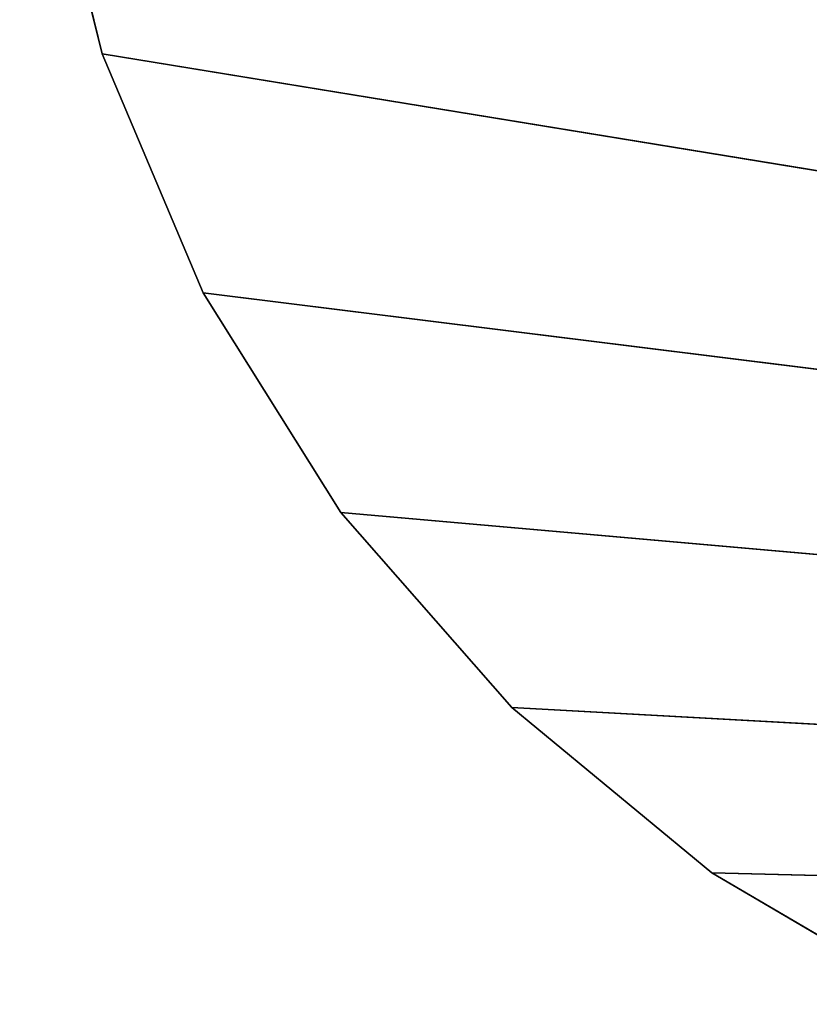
# Model space of a CAD drawing. Header units: centimetres. Extents: x 0.3 to 60.3, y 0 to 8.
# Tile 1 of 256: x 0.3 to 1.8, y 0.3 to 2.2. Entities that reach past the tile are written whole.
import ezdxf

# ---------------------------------------------------------------- set-up
doc = ezdxf.new("R2010")
doc.units = ezdxf.units.CM
doc.header["$LTSCALE"] = 2.54
doc.layers.get('0').update_dxf_attribs({"true_color": 0xff5454})

# ---------------------------------------------------------------- blocks, each defined once
blk = doc.blocks.new('P__ka _azienkowa Ragio 60 cm.STL')
at = {"color": 0}
for p, q in [((0.4522, 2.0965, 0.0015), (0.3383, 2.5621, 0.0015)), ((0.3383, 2.5621, 0.1515), (0.4522, 2.0965, 0.1515)), ((0.4522, 2.0965, 0.0015), (0.3383, 2.5621, 0.0015)), ((0.4522, 2.0965, 0.0015), (0.3383, 2.5621, 0.1515)), ((0.4522, 2.0965, 0.0015), (0.3383, 2.5621, 0.1515)), ((0.3383, 2.5621, 0.1515), (0.4522, 2.0965, 0.1515)), ((0.6389, 1.6549, 0.0015), (0.4522, 2.0965, 0.0015)), ((0.4522, 2.0965, 0.0015), (11.2018, 0.34, 0.0015)), ((0.4522, 2.0965, 0.0015), (11.2018, 0.34, 0.0015)), ((0.4522, 2.0965, 0.1515), (11.2018, 0.34, 0.1515)), ((0.4522, 2.0965, 0.1515), (11.2018, 0.34, 0.1515)), ((0.4522, 2.0965, 0.1515), (0.6389, 1.6549, 0.1515)), ((0.4522, 2.0965, 0.0015), (0.4522, 2.0965, 0.1515)), ((0.4522, 2.0965, 0.0015), (0.4522, 2.0965, 0.1515)), ((0.6389, 1.6549, 0.0015), (0.4522, 2.0965, 0.0015)), ((0.6389, 1.6549, 0.0015), (0.4522, 2.0965, 0.1515)), ((0.6389, 1.6549, 0.0015), (0.4522, 2.0965, 0.1515)), ((0.4522, 2.0965, 0.1515), (0.6389, 1.6549, 0.1515)), ((0.8935, 1.2487, 0.0015), (0.6389, 1.6549, 0.0015)), ((0.6389, 1.6549, 0.0015), (11.2018, 0.34, 0.0015)), ((0.6389, 1.6549, 0.0015), (11.2018, 0.34, 0.0015)), ((0.6389, 1.6549, 0.1515), (11.2018, 0.34, 0.1515)), ((0.6389, 1.6549, 0.1515), (0.8935, 1.2487, 0.1515)), ((0.6389, 1.6549, 0.1515), (11.2018, 0.34, 0.1515)), ((0.6389, 1.6549, 0.0015), (0.6389, 1.6549, 0.1515)), ((0.6389, 1.6549, 0.0015), (0.6389, 1.6549, 0.1515)), ((0.8935, 1.2487, 0.0015), (0.6389, 1.6549, 0.0015)), ((0.8935, 1.2487, 0.0015), (0.6389, 1.6549, 0.1515)), ((0.8935, 1.2487, 0.0015), (0.6389, 1.6549, 0.1515)), ((0.6389, 1.6549, 0.1515), (0.8935, 1.2487, 0.1515)), ((1.2095, 0.8883, 0.0015), (0.8935, 1.2487, 0.0015)), ((0.8935, 1.2487, 0.0015), (11.2018, 0.34, 0.0015)), ((0.8935, 1.2487, 0.0015), (11.2018, 0.34, 0.0015)), ((0.8935, 1.2487, 0.1515), (11.2018, 0.34, 0.1515)), ((0.8935, 1.2487, 0.1515), (11.2018, 0.34, 0.1515)), ((0.8935, 1.2487, 0.1515), (1.2095, 0.8883, 0.1515)), ((0.8935, 1.2487, 0.0015), (0.8935, 1.2487, 0.1515)), ((0.8935, 1.2487, 0.0015), (0.8935, 1.2487, 0.1515)), ((1.2095, 0.8883, 0.0015), (0.8935, 1.2487, 0.0015)), ((1.2095, 0.8883, 0.0015), (0.8935, 1.2487, 0.1515)), ((1.2095, 0.8883, 0.0015), (0.8935, 1.2487, 0.1515)), ((0.8935, 1.2487, 0.1515), (1.2095, 0.8883, 0.1515)), ((1.579, 0.5828, 0.0015), (1.2095, 0.8883, 0.0015)), ((1.2095, 0.8883, 0.0015), (11.2018, 0.34, 0.0015)), ((1.2095, 0.8883, 0.0015), (11.2018, 0.34, 0.0015)), ((1.2095, 0.8883, 0.1515), (11.2018, 0.34, 0.1515)), ((1.2095, 0.8883, 0.1515), (11.2018, 0.34, 0.1515)), ((1.2095, 0.8883, 0.1515), (1.579, 0.5828, 0.1515)), ((1.2095, 0.8883, 0.0015), (1.2095, 0.8883, 0.1515)), ((1.2095, 0.8883, 0.0015), (1.2095, 0.8883, 0.1515)), ((1.579, 0.5828, 0.0015), (1.2095, 0.8883, 0.0015)), ((1.579, 0.5828, 0.0015), (1.2095, 0.8883, 0.1515)), ((1.579, 0.5828, 0.0015), (1.2095, 0.8883, 0.1515)), ((1.2095, 0.8883, 0.1515), (1.579, 0.5828, 0.1515)), ((1.9923, 0.34, 0.0015), (1.579, 0.5828, 0.0015)), ((1.579, 0.5828, 0.0015), (11.2018, 0.34, 0.0015)), ((1.579, 0.5828, 0.0015), (11.2018, 0.34, 0.0015)), ((1.579, 0.5828, 0.1515), (1.9923, 0.34, 0.1515)), ((11.2018, 0.34, 0.1515), (1.579, 0.5828, 0.1515)), ((11.2018, 0.34, 0.1515), (1.579, 0.5828, 0.1515)), ((1.9923, 0.34, 0.0015), (1.579, 0.5828, 0.0015)), ((1.9923, 0.34, 0.0765), (1.579, 0.5828, 0.0015)), ((1.579, 0.5828, 0.0015), (1.579, 0.5828, 0.1515)), ((1.579, 0.5828, 0.0015), (1.579, 0.5828, 0.1515)), ((1.9923, 0.34, 0.0765), (1.579, 0.5828, 0.0015)), ((1.9923, 0.34, 0.0765), (1.579, 0.5828, 0.1515)), ((1.9923, 0.34, 0.0765), (1.579, 0.5828, 0.1515)), ((1.579, 0.5828, 0.1515), (1.9923, 0.34, 0.1515))]:
    blk.add_line(p, q, dxfattribs=at)
mesh = blk.add_polyface(dxfattribs=at)
corners = [(11.2018, 0.34, 0.0015), (1.3716, 7.3381, 0.0015), (1.8, 7.6381, 0.0015)]
mesh.append_faces([[corners[k] for k in face] for face in [(0, 1, 2)]], dxfattribs={"color": 0})
mesh = blk.add_polyface(dxfattribs=at)
corners = [(11.2018, 0.34, 0.1515), (1.8, 7.6381, 0.1515), (1.3716, 7.3381, 0.1515)]
mesh.append_faces([[corners[k] for k in face] for face in [(0, 1, 2)]], dxfattribs={"color": 0})
mesh = blk.add_polyface(dxfattribs=at)
corners = [(11.2018, 0.34, 0.0015), (1.0019, 6.9684, 0.0015), (1.3716, 7.3381, 0.0015)]
mesh.append_faces([[corners[k] for k in face] for face in [(0, 1, 2)]], dxfattribs={"color": 0})
mesh = blk.add_polyface(dxfattribs=at)
corners = [(11.2018, 0.34, 0.1515), (1.3716, 7.3381, 0.1515), (1.0019, 6.9684, 0.1515)]
mesh.append_faces([[corners[k] for k in face] for face in [(0, 1, 2)]], dxfattribs={"color": 0})
mesh = blk.add_polyface(dxfattribs=at)
corners = [(11.2018, 0.34, 0.0015), (0.7019, 6.54, 0.0015), (1.0019, 6.9684, 0.0015)]
mesh.append_faces([[corners[k] for k in face] for face in [(0, 1, 2)]], dxfattribs={"color": 0})
mesh = blk.add_polyface(dxfattribs=at)
corners = [(11.2018, 0.34, 0.1515), (1.0019, 6.9684, 0.1515), (0.7019, 6.54, 0.1515)]
mesh.append_faces([[corners[k] for k in face] for face in [(0, 1, 2)]], dxfattribs={"color": 0})
mesh = blk.add_polyface(dxfattribs=at)
corners = [(11.2018, 0.34, 0.0015), (0.4809, 6.0661, 0.0015), (0.7019, 6.54, 0.0015)]
mesh.append_faces([[corners[k] for k in face] for face in [(0, 1, 2)]], dxfattribs={"color": 0})
mesh = blk.add_polyface(dxfattribs=at)
corners = [(11.2018, 0.34, 0.1515), (0.7019, 6.54, 0.1515), (0.4809, 6.0661, 0.1515)]
mesh.append_faces([[corners[k] for k in face] for face in [(0, 1, 2)]], dxfattribs={"color": 0})
mesh = blk.add_polyface(dxfattribs=at)
corners = [(11.2018, 0.34, 0.0015), (0.3456, 5.5609, 0.0015), (0.4809, 6.0661, 0.0015)]
mesh.append_faces([[corners[k] for k in face] for face in [(0, 1, 2)]], dxfattribs={"color": 0})
mesh = blk.add_polyface(dxfattribs=at)
corners = [(11.2018, 0.34, 0.1515), (0.4809, 6.0661, 0.1515), (0.3456, 5.5609, 0.1515)]
mesh.append_faces([[corners[k] for k in face] for face in [(0, 1, 2)]], dxfattribs={"color": 0})
mesh = blk.add_polyface(dxfattribs=at)
corners = [(11.2018, 0.34, 0.0015), (0.3, 5.04, 0.0015), (0.3456, 5.5609, 0.0015)]
mesh.append_faces([[corners[k] for k in face] for face in [(0, 1, 2)]], dxfattribs={"color": 0})
mesh = blk.add_polyface(dxfattribs=at)
corners = [(11.2018, 0.34, 0.1515), (0.3456, 5.5609, 0.1515), (0.3, 5.04, 0.1515)]
mesh.append_faces([[corners[k] for k in face] for face in [(0, 1, 2)]], dxfattribs={"color": 0})
mesh = blk.add_polyface(dxfattribs=at)
corners = [(11.2018, 0.34, 0.0015), (0.3, 3.04, 0.0015), (0.3, 5.04, 0.0015)]
mesh.append_faces([[corners[k] for k in face] for face in [(0, 1, 2)]], dxfattribs={"color": 0})
mesh = blk.add_polyface(dxfattribs=at)
corners = [(11.2018, 0.34, 0.1515), (0.3, 5.04, 0.1515), (0.3, 3.04, 0.1515)]
mesh.append_faces([[corners[k] for k in face] for face in [(0, 1, 2)]], dxfattribs={"color": 0})
mesh = blk.add_polyface(dxfattribs=at)
corners = [(11.2018, 0.34, 0.0015), (0.3383, 2.5621, 0.0015), (0.3, 3.04, 0.0015)]
mesh.append_faces([[corners[k] for k in face] for face in [(0, 1, 2)]], dxfattribs={"color": 0})
mesh = blk.add_polyface(dxfattribs=at)
corners = [(11.2018, 0.34, 0.1515), (0.3, 3.04, 0.1515), (0.3383, 2.5621, 0.1515)]
mesh.append_faces([[corners[k] for k in face] for face in [(0, 1, 2)]], dxfattribs={"color": 0})
mesh = blk.add_polyface(dxfattribs=at)
corners = [(11.2018, 0.34, 0.0015), (0.4522, 2.0965, 0.0015), (0.3383, 2.5621, 0.0015)]
mesh.append_faces([[corners[k] for k in face] for face in [(0, 1, 2)]], dxfattribs={"color": 0})
mesh = blk.add_polyface(dxfattribs=at)
corners = [(11.2018, 0.34, 0.1515), (0.3383, 2.5621, 0.1515), (0.4522, 2.0965, 0.1515)]
mesh.append_faces([[corners[k] for k in face] for face in [(0, 1, 2)]], dxfattribs={"color": 0})
mesh = blk.add_polyface(dxfattribs=at)
corners = [(0.3383, 2.5621, 0.0015), (0.4522, 2.0965, 0.0015), (0.3383, 2.5621, 0.1515)]
mesh.append_faces([[corners[k] for k in face] for face in [(0, 1, 2)]], dxfattribs={"color": 0})
mesh = blk.add_polyface(dxfattribs=at)
corners = [(0.3383, 2.5621, 0.1515), (0.4522, 2.0965, 0.0015), (0.4522, 2.0965, 0.1515)]
mesh.append_faces([[corners[k] for k in face] for face in [(0, 1, 2)]], dxfattribs={"color": 0})
mesh = blk.add_polyface(dxfattribs=at)
corners = [(11.2018, 0.34, 0.0015), (0.6389, 1.6549, 0.0015), (0.4522, 2.0965, 0.0015)]
mesh.append_faces([[corners[k] for k in face] for face in [(0, 1, 2)]], dxfattribs={"color": 0})
mesh = blk.add_polyface(dxfattribs=at)
corners = [(11.2018, 0.34, 0.1515), (0.4522, 2.0965, 0.1515), (0.6389, 1.6549, 0.1515)]
mesh.append_faces([[corners[k] for k in face] for face in [(0, 1, 2)]], dxfattribs={"color": 0})
mesh = blk.add_polyface(dxfattribs=at)
corners = [(0.4522, 2.0965, 0.0015), (0.6389, 1.6549, 0.0015), (0.4522, 2.0965, 0.1515)]
mesh.append_faces([[corners[k] for k in face] for face in [(0, 1, 2)]], dxfattribs={"color": 0})
mesh = blk.add_polyface(dxfattribs=at)
corners = [(0.4522, 2.0965, 0.1515), (0.6389, 1.6549, 0.0015), (0.6389, 1.6549, 0.1515)]
mesh.append_faces([[corners[k] for k in face] for face in [(0, 1, 2)]], dxfattribs={"color": 0})
mesh = blk.add_polyface(dxfattribs=at)
corners = [(11.2018, 0.34, 0.0015), (0.8935, 1.2487, 0.0015), (0.6389, 1.6549, 0.0015)]
mesh.append_faces([[corners[k] for k in face] for face in [(0, 1, 2)]], dxfattribs={"color": 0})
mesh = blk.add_polyface(dxfattribs=at)
corners = [(11.2018, 0.34, 0.1515), (0.6389, 1.6549, 0.1515), (0.8935, 1.2487, 0.1515)]
mesh.append_faces([[corners[k] for k in face] for face in [(0, 1, 2)]], dxfattribs={"color": 0})
mesh = blk.add_polyface(dxfattribs=at)
corners = [(0.6389, 1.6549, 0.0015), (0.8935, 1.2487, 0.0015), (0.6389, 1.6549, 0.1515)]
mesh.append_faces([[corners[k] for k in face] for face in [(0, 1, 2)]], dxfattribs={"color": 0})
mesh = blk.add_polyface(dxfattribs=at)
corners = [(0.6389, 1.6549, 0.1515), (0.8935, 1.2487, 0.0015), (0.8935, 1.2487, 0.1515)]
mesh.append_faces([[corners[k] for k in face] for face in [(0, 1, 2)]], dxfattribs={"color": 0})
mesh = blk.add_polyface(dxfattribs=at)
corners = [(11.2018, 0.34, 0.0015), (1.2095, 0.8883, 0.0015), (0.8935, 1.2487, 0.0015)]
mesh.append_faces([[corners[k] for k in face] for face in [(0, 1, 2)]], dxfattribs={"color": 0})
mesh = blk.add_polyface(dxfattribs=at)
corners = [(11.2018, 0.34, 0.1515), (0.8935, 1.2487, 0.1515), (1.2095, 0.8883, 0.1515)]
mesh.append_faces([[corners[k] for k in face] for face in [(0, 1, 2)]], dxfattribs={"color": 0})
mesh = blk.add_polyface(dxfattribs=at)
corners = [(0.8935, 1.2487, 0.0015), (1.2095, 0.8883, 0.0015), (0.8935, 1.2487, 0.1515)]
mesh.append_faces([[corners[k] for k in face] for face in [(0, 1, 2)]], dxfattribs={"color": 0})
mesh = blk.add_polyface(dxfattribs=at)
corners = [(0.8935, 1.2487, 0.1515), (1.2095, 0.8883, 0.0015), (1.2095, 0.8883, 0.1515)]
mesh.append_faces([[corners[k] for k in face] for face in [(0, 1, 2)]], dxfattribs={"color": 0})
mesh = blk.add_polyface(dxfattribs=at)
corners = [(11.2018, 0.34, 0.0015), (1.579, 0.5828, 0.0015), (1.2095, 0.8883, 0.0015)]
mesh.append_faces([[corners[k] for k in face] for face in [(0, 1, 2)]], dxfattribs={"color": 0})
mesh = blk.add_polyface(dxfattribs=at)
corners = [(11.2018, 0.34, 0.1515), (1.2095, 0.8883, 0.1515), (1.579, 0.5828, 0.1515)]
mesh.append_faces([[corners[k] for k in face] for face in [(0, 1, 2)]], dxfattribs={"color": 0})
mesh = blk.add_polyface(dxfattribs=at)
corners = [(1.2095, 0.8883, 0.1515), (1.2095, 0.8883, 0.0015), (1.579, 0.5828, 0.0015)]
mesh.append_faces([[corners[k] for k in face] for face in [(0, 1, 2)]], dxfattribs={"color": 0})
mesh = blk.add_polyface(dxfattribs=at)
corners = [(1.2095, 0.8883, 0.1515), (1.579, 0.5828, 0.0015), (1.579, 0.5828, 0.1515)]
mesh.append_faces([[corners[k] for k in face] for face in [(0, 1, 2)]], dxfattribs={"color": 0})
mesh = blk.add_polyface(dxfattribs=at)
corners = [(11.2018, 0.34, 0.0015), (1.9923, 0.34, 0.0015), (1.579, 0.5828, 0.0015)]
mesh.append_faces([[corners[k] for k in face] for face in [(0, 1, 2)]], dxfattribs={"color": 0})
mesh = blk.add_polyface(dxfattribs=at)
corners = [(11.2018, 0.34, 0.1515), (1.579, 0.5828, 0.1515), (1.9923, 0.34, 0.1515)]
mesh.append_faces([[corners[k] for k in face] for face in [(0, 1, 2)]], dxfattribs={"color": 0})
mesh = blk.add_polyface(dxfattribs=at)
corners = [(1.9923, 0.34, 0.0765), (1.579, 0.5828, 0.0015), (1.9923, 0.34, 0.0015)]
mesh.append_faces([[corners[k] for k in face] for face in [(0, 1, 2)]], dxfattribs={"color": 0})
mesh = blk.add_polyface(dxfattribs=at)
corners = [(1.579, 0.5828, 0.1515), (1.579, 0.5828, 0.0015), (1.9923, 0.34, 0.0765)]
mesh.append_faces([[corners[k] for k in face] for face in [(0, 1, 2)]], dxfattribs={"color": 0})
mesh = blk.add_polyface(dxfattribs=at)
corners = [(1.579, 0.5828, 0.1515), (1.9923, 0.34, 0.0765), (1.9923, 0.34, 0.1515)]
mesh.append_faces([[corners[k] for k in face] for face in [(0, 1, 2)]], dxfattribs={"color": 0})

msp = doc.modelspace()

# ---------------------------------------------------------------- block references
at = {"color": 0}
msp.add_blockref('P__ka _azienkowa Ragio 60 cm.STL', (0, 0), dxfattribs=at)

doc.saveas('drawing.dxf')
